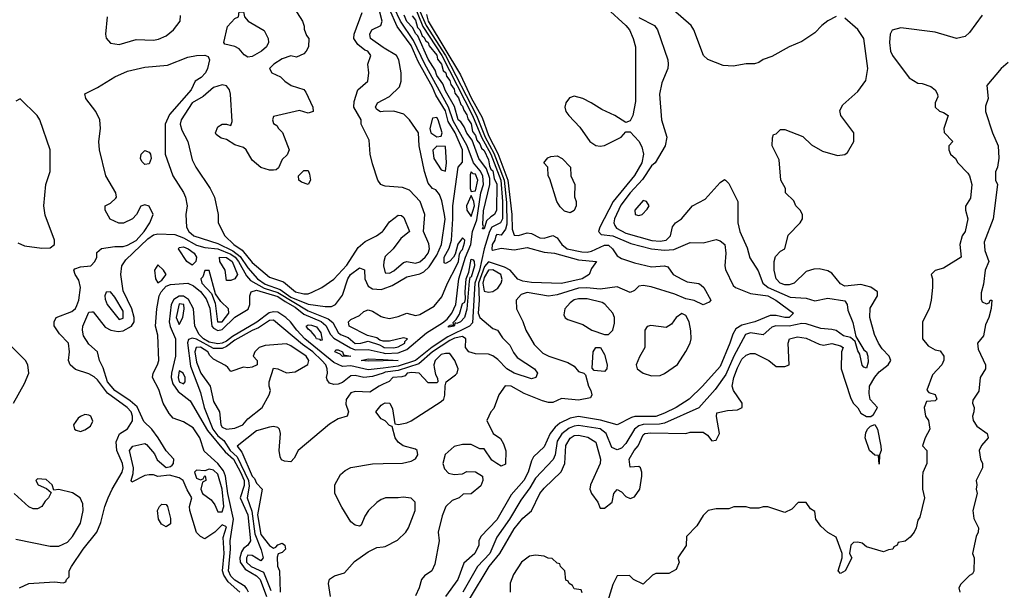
# Model space of a CAD drawing. Header units: inches. Extents: x 2380053 to 2584298, y 380219 to 546618.
# Tile 165 of 256: x 2458307 to 2462892, y 474159 to 476817. Entities that reach past the tile are written whole.
import ezdxf

# ---------------------------------------------------------------- set-up
doc = ezdxf.new("R2010")
doc.units = ezdxf.units.IN
doc.header["$MEASUREMENT"] = 0
doc.layers.add('C4457', color=7, linetype='Continuous')
doc.layers.add('C4467', color=7, linetype='Continuous')

msp = doc.modelspace()

# ---------------------------------------------------------------- linework, layer by layer
at = {"layer": 'C4457', "color": 2}
for points, elevation in [([(2460000, 476687.2), (2459941.6, 476730), (2459937.6, 476750), (2459947.6, 476770), (2459989.5, 476790.5), (2459995.6, 476810), (2459974.2, 476894.2)], 34), ([(2459586, 476870), (2459624.7, 476810), (2459632.7, 476787.3), (2459632.7, 476772.7), (2459643.6, 476743.6), (2459654, 476730), (2459652, 476690), (2459642, 476670), (2459630, 476658), (2459596.9, 476643.1), (2459570, 476648), (2459530, 476634), (2459491.3, 476610), (2459471.3, 476590), (2459482, 476570), (2459522, 476550), (2459542, 476530), (2459572, 476510), (2459630, 476492), (2459639.8, 476479.8), (2459672, 476410), (2459674, 476390), (2459650, 476382), (2459610, 476393.2), (2459490, 476366), (2459484.7, 476350), (2459490, 476334), (2459504.7, 476324.7), (2459512, 476310), (2459530.9, 476290.9), (2459562, 476210), (2459552.7, 476187.3), (2459530, 476166), (2459512.7, 476127.3), (2459502, 476118), (2459490, 476115.3), (2459470, 476115.3), (2459430, 476129), (2459390, 476162), (2459362, 476210), (2459350, 476222), (2459310, 476234), (2459270, 476259), (2459245.6, 476265.6), (2459222.7, 476282.7), (2459219, 476290), (2459230, 476318), (2459250, 476330.8), (2459271, 476331), (2459290, 476324.7), (2459297.5, 476342.5), (2459289.2, 476470), (2459284, 476490), (2459270, 476508.7), (2459250, 476514), (2459210, 476501.2), (2459161.4, 476458.6), (2459110.7, 476430), (2459059.3, 476350), (2459054.4, 476330), (2459062.5, 476302.5), (2459090.7, 476250), (2459110, 476164.7), (2459127.3, 476130), (2459194, 476030), (2459214, 475990), (2459231, 475910), (2459231, 475870), (2459262, 475810), (2459304.4, 475770), (2459344.1, 475744.1), (2459390, 475685.3), (2459470, 475617.3), (2459535.9, 475595.9), (2459591, 475550), (2459630, 475540.4), (2459650, 475540.5), (2459670, 475547.7), (2459714, 475570), (2459770, 475607.7), (2459830, 475673.4), (2459883.8, 475756.2), (2459916.3, 475783.7), (2459969.2, 475810), (2459997.2, 475830), (2460000, 475833.9)], 38), ([(2460000, 476045.3), (2459988.7, 476050), (2459975.3, 476070), (2459950, 476146), (2459939, 476190), (2459935.5, 476255.5), (2459898, 476330), (2459898, 476350), (2459864, 476410), (2459864.7, 476435.3), (2459882, 476490), (2459929.1, 476530.9), (2459932.7, 476570), (2459928.7, 476610), (2459942, 476650), (2459928.7, 476670), (2459915.1, 476675.1), (2459882, 476702), (2459864, 476730), (2459865.2, 476750), (2459902.7, 476850)], 38), ([(2458714.8, 476830), (2458707.3, 476750), (2458710.7, 476730.7), (2458730, 476706.8), (2458770, 476700.7), (2458850, 476724), (2458930, 476722), (2458954.2, 476725.8), (2458990, 476741), (2459024, 476770), (2459055.3, 476810), (2459056.4, 476836.4)], 38), ([(2458306, 474170), (2458350, 474191.3), (2458470, 474198), (2458510, 474194), (2458522, 474198), (2458526, 474210), (2458538, 474222), (2458538, 474250), (2458548.7, 474270), (2458602.7, 474350), (2458666.6, 474430), (2458685.4, 474474.6), (2458704.5, 474550), (2458719.5, 474590), (2458737.6, 474630), (2458785.1, 474710), (2458789.7, 474730), (2458786.3, 474750), (2458759.5, 474810), (2458756, 474850), (2458772.7, 474887.3), (2458810, 474911), (2458832.1, 474947.9), (2458833.3, 474970), (2458826, 474990), (2458807.6, 475010), (2458716.8, 475076.8), (2458670, 475139.6), (2458654.1, 475154.1), (2458630, 475167.3), (2458567, 475187), (2458542, 475210), (2458534, 475230), (2458539, 475270), (2458534, 475310), (2458492.9, 475352.9), (2458468.4, 475391.6), (2458468, 475410), (2458478, 475430), (2458550, 475457.3), (2458567.8, 475472.2), (2458574.2, 475485.8), (2458582.3, 475510), (2458589.8, 475570), (2458583.1, 475603.1), (2458565.1, 475630), (2458559.3, 475650), (2458563.9, 475656.1), (2458590, 475665.5), (2458638, 475670), (2458658, 475690), (2458666, 475710), (2458667.3, 475732.7), (2458688.4, 475751.6), (2458750, 475761), (2458790, 475760.7), (2458810, 475766), (2458850, 475789.1), (2458887.3, 475830), (2458913.2, 475870), (2458928.7, 475910), (2458910, 475948), (2458890, 475955.3), (2458871.6, 475948.4), (2458852, 475910), (2458832, 475890), (2458790.7, 475869.3), (2458768.9, 475868.9), (2458728.4, 475888.4), (2458706, 475930), (2458706, 475950), (2458730, 475962), (2458754.6, 475985.4), (2458758, 475990), (2458755.3, 476010), (2458709, 476090), (2458679, 476210), (2458675.3, 476250), (2458684, 476310), (2458681.2, 476350), (2458661.2, 476390), (2458615.3, 476450), (2458610, 476472), (2458670, 476501), (2458750, 476550.8), (2458810, 476577.3), (2458890, 476596.3), (2458995.1, 476604.9), (2459090, 476642.8), (2459130, 476650.8), (2459170, 476651.3), (2459184.7, 476644.7), (2459191, 476630), (2459182, 476590), (2459172.7, 476570), (2459152.3, 476547.7), (2459124, 476530), (2459106, 476490), (2459004.4, 476375.6), (2458985.3, 476330), (2458984.9, 476190), (2459020.7, 476090), (2459070, 476011.3), (2459078.8, 475990), (2459086.8, 475950), (2459080.7, 475910), (2459084.9, 475850), (2459095.5, 475830), (2459118, 475810), (2459230, 475775), (2459300.2, 475740.2), (2459333.6, 475713.6), (2459370, 475660.7), (2459415.2, 475610), (2459450, 475585.1), (2459520.1, 475560.1), (2459570, 475525.2), (2459650, 475491.1), (2459730, 475480.3), (2459759.1, 475480.9), (2459778, 475490), (2459810, 475534), (2459835.1, 475610), (2459847.3, 475630), (2459890, 475661.6), (2459912.4, 475652.4), (2459914.9, 475610), (2459930, 475575.5), (2459950, 475563.1), (2459990, 475560.3), (2460000, 475563.8)], 34), ([(2458298, 475778), (2458330, 475763), (2458410, 475753), (2458450, 475754.8), (2458469, 475770), (2458469.2, 475790), (2458426.6, 475906.6), (2458419.3, 475950), (2458429.4, 476050), (2458449.3, 476110), (2458449.3, 476210.7), (2458401.2, 476350), (2458389, 476370), (2458310, 476448), (2458290, 476438)], 38), ([(2460000, 476388.8), (2459988.2, 476388.2), (2459970, 476399), (2459964.5, 476410), (2459974, 476430), (2460000, 476443.2)], 34), ([(2459333, 474150), (2459278.2, 474198.2), (2459257.3, 474230), (2459251.9, 474250), (2459259.8, 474330), (2459255.6, 474404.4), (2459270, 474454), (2459250, 474463.7), (2459216, 474430), (2459170, 474399.3), (2459150, 474409.5), (2459130, 474428), (2459099.1, 474530), (2459098, 474550), (2459109.2, 474590), (2459086.6, 474626.6), (2459069, 474670), (2459050, 474682.7), (2459005.4, 474694.6), (2458950, 474689.3), (2458930, 474697.2), (2458910, 474697.2), (2458890, 474693.2), (2458830, 474662), (2458827, 474670), (2458836.2, 474703.8), (2458837.6, 474730), (2458818.7, 474810), (2458834, 474830), (2458890, 474842.8), (2458898.5, 474838.5), (2458935.3, 474795.3), (2458947.5, 474767.5), (2458990, 474731), (2459010, 474736), (2459017.5, 474742.5), (2459024, 474750), (2459025.2, 474770), (2458989.2, 474809.2), (2458952.7, 474870), (2458922.7, 474910), (2458885.2, 474945.2), (2458854.4, 475014.4), (2458822.1, 475042.1), (2458749.9, 475089.9), (2458715.8, 475130), (2458695.6, 475195.6), (2458679.5, 475230), (2458669.4, 475270), (2458630, 475306), (2458604.9, 475344.9), (2458599.8, 475370), (2458601.1, 475390), (2458630, 475454.8), (2458643.7, 475456.3), (2458650, 475456.3), (2458705.1, 475385.1), (2458731.1, 475371.1), (2458765.3, 475365.3), (2458790, 475368.4), (2458828.3, 475390), (2458840.5, 475410), (2458840.4, 475430), (2458829.8, 475470), (2458790, 475553.2), (2458778.2, 475630), (2458783.8, 475670), (2458802.4, 475697.6), (2458903.6, 475796.4), (2458930, 475815), (2458950, 475818.8), (2459030, 475815.8), (2459070, 475800.2), (2459130, 475766.7), (2459170, 475756.3), (2459230, 475750.1), (2459290, 475724.2), (2459310.4, 475710.4), (2459326.4, 475690), (2459364.2, 475624.2), (2459382.4, 475602.4), (2459445.8, 475565.8), (2459510, 475545.8), (2459650, 475461.1), (2459743.6, 475423.6), (2459766.1, 475406.1), (2459790, 475359.3), (2459802, 475350), (2459836.5, 475336.5), (2459870, 475308.6), (2459895.3, 475310), (2459930, 475319.1), (2459982.8, 475302.8), (2460000, 475292.7)], 30), ([(2459373.2, 474150), (2459365.4, 474165.4), (2459356.7, 474176.7), (2459310, 474206.6), (2459290, 474225.3), (2459279.2, 474250), (2459288.6, 474350), (2459287.1, 474390), (2459303.7, 474490), (2459276.3, 474610), (2459265.2, 474690), (2459255.8, 474715.8), (2459230.4, 474750.4), (2459166.6, 474806.6), (2459145.8, 474870), (2459115.2, 474915.2), (2459070, 474943.7), (2459021.3, 474961.3), (2459003.3, 474983.3), (2458975.8, 475030), (2458954.7, 475094.7), (2458925.6, 475150), (2458928.4, 475170), (2458949.8, 475210), (2458954.6, 475230), (2458950, 475348), (2458939.2, 475390), (2458945.7, 475470), (2458957.5, 475530), (2458966.2, 475550), (2458990, 475575.4), (2459010, 475583.2), (2459090, 475590.1), (2459117.4, 475577.4), (2459150.1, 475550.1), (2459176.5, 475516.5), (2459193.5, 475473.5), (2459202.5, 475390), (2459210, 475379.7), (2459229.5, 475369.5), (2459250, 475373.2), (2459310, 475431.1), (2459371.7, 475468.3), (2459379.7, 475490), (2459378.7, 475530), (2459385.6, 475550), (2459410, 475557.4), (2459510, 475528.3), (2459543.6, 475503.6), (2459590, 475478), (2459630, 475444.8), (2459711, 475411), (2459732.8, 475392.8), (2459755.3, 475350), (2459770, 475333.5), (2459848.6, 475288.6), (2459870, 475279.5), (2459930, 475280.1), (2460000, 475265)], 26), ([(2460000, 475193.9), (2459930, 475185.4), (2459850, 475204.2), (2459810, 475201.2), (2459770, 475220.3), (2459634.8, 475330), (2459597.2, 475370), (2459568.6, 475410), (2459547.3, 475430), (2459510, 475454), (2459490, 475456.8), (2459469.1, 475450.9), (2459411.4, 475408.6), (2459298.1, 475341.9), (2459270, 475320.2), (2459250, 475309.9), (2459230, 475307), (2459190, 475315.3), (2459163.9, 475330), (2459142.5, 475350), (2459123.1, 475390), (2459116.8, 475470), (2459094.1, 475514.1), (2459070, 475528.4), (2459050, 475529.1), (2459025.7, 475514.3), (2459012.3, 475490), (2459004.1, 475410), (2459008.4, 475388.4), (2459032.2, 475330), (2459033.6, 475310), (2459032.9, 475250), (2459014.3, 475170), (2459013, 475150), (2459020, 475120), (2459044.7, 475084.7), (2459101.3, 475041.3), (2459182.7, 474902.7), (2459264.4, 474804.4), (2459302.6, 474770), (2459335.7, 474710), (2459352.2, 474670), (2459352.3, 474647.7), (2459334.8, 474590), (2459370.5, 474510.5), (2459381.6, 474390), (2459370.3, 474370), (2459350, 474353.7), (2459341, 474339), (2459332.9, 474310), (2459334.8, 474290), (2459357.9, 474257.9), (2459410, 474227.2), (2459427.2, 474210), (2459456.1, 474130)], 26), ([(2460000.1, 475320.1), (2459984.1, 475324.1), (2459970, 475335.1), (2459926.6, 475346.6), (2459842, 475390), (2459839, 475410), (2459850, 475421), (2459890, 475438.8), (2459910, 475458), (2459930, 475466), (2459950, 475459.1), (2459990, 475434.4), (2460000, 475432)], 30), ([(2460000, 475171.2), (2459950, 475155), (2459910, 475150.9), (2459870, 475159.6), (2459850, 475158.4), (2459810, 475127.3), (2459790, 475119.5), (2459770, 475118), (2459750, 475124), (2459739.3, 475139.3), (2459736, 475150), (2459740.9, 475170), (2459739.6, 475190), (2459732.4, 475210), (2459714.5, 475230), (2459672.5, 475270), (2459624.7, 475304.7), (2459490, 475418), (2459470, 475416.4), (2459418.8, 475381.2), (2459390, 475369.8), (2459310, 475323.9), (2459270, 475293.9), (2459250, 475285.6), (2459210, 475286), (2459130, 475328.2), (2459110, 475334), (2459093.4, 475326.6), (2459088.8, 475311.2), (2459102.3, 475202.3), (2459150, 475081), (2459165.7, 475010), (2459206.1, 474910), (2459230, 474879), (2459257.5, 474857.5), (2459288.1, 474810), (2459320.2, 474780.2), (2459373, 474670), (2459375.3, 474644.7), (2459366.8, 474590), (2459388.2, 474528.2), (2459402.6, 474422.6), (2459431.9, 474348.1), (2459440.5, 474310), (2459430, 474296), (2459390, 474320.5), (2459370, 474322), (2459363.2, 474310), (2459363.8, 474290), (2459384.6, 474270), (2459443, 474243), (2459477.5, 474157.5)], 30), ([(2458279, 475030), (2458330, 475122), (2458349.2, 475170), (2458345.2, 475210), (2458334, 475230), (2458270, 475294)], 38), ([(2460000, 475228.1), (2459930, 475226.3), (2459898, 475230), (2459930, 475237.3), (2460000, 475233.6)], 22), ([(2460000, 475119.1), (2459981, 475110), (2459937.5, 475082.5), (2459870, 475085.1), (2459850, 475078.4), (2459827.7, 475047.7), (2459825.5, 475025.5), (2459838, 474990), (2459832, 474970), (2459790, 474957.2), (2459750, 474933.2), (2459604.7, 474810), (2459585.4, 474774.6), (2459570, 474758), (2459540.4, 474760.4), (2459527.3, 474767.3), (2459520.4, 474780.4), (2459515.3, 474810), (2459522, 474890), (2459518, 474910), (2459510, 474918), (2459490, 474922), (2459470, 474919), (2459410, 474901.2), (2459320.5, 474830), (2459342.6, 474802.6), (2459390, 474690.4), (2459400.3, 474680.3), (2459410, 474658.8), (2459436, 474630), (2459414.7, 474510), (2459430, 474419.3), (2459470, 474368), (2459490, 474356), (2459500.4, 474359.6), (2459510, 474371.3), (2459530, 474378), (2459542, 474370), (2459544.7, 474350), (2459530, 474335.3), (2459511.3, 474328.7), (2459507.1, 474312.9), (2459508.2, 474271.8), (2459518, 474250), (2459520.3, 474150)], 34), ([(2460000, 474953), (2459990, 474958), (2459966, 474990), (2459990, 475022), (2460000, 475027)], 34), ([(2460000, 474585.4), (2459990, 474582), (2459970, 474568.7), (2459931.3, 474530), (2459915.3, 474504.7), (2459898, 474462), (2459890, 474458), (2459870, 474462), (2459850, 474478), (2459806.8, 474546.8), (2459775.3, 474610), (2459775.3, 474650), (2459801.5, 474698.5), (2459823.2, 474716.8), (2459849.3, 474730.7), (2459950, 474748), (2460000, 474749.2)], 34), ([(2458290, 474397.3), (2458450, 474364), (2458490, 474364.9), (2458530, 474383), (2458554, 474410), (2458590, 474471.3), (2458603.7, 474530), (2458601.2, 474561.2), (2458588.7, 474590), (2458552.9, 474612.9), (2458490, 474628), (2458466, 474626), (2458458, 474650), (2458430, 474675.3), (2458390, 474678), (2458382, 474670), (2458394, 474650), (2458432.7, 474632.7), (2458454, 474614), (2458442, 474590), (2458425.4, 474574.6), (2458410.7, 474549.3), (2458390, 474538), (2458370, 474538), (2458350, 474548), (2458282, 474610)], 38), ([(2459754, 474130), (2459745.2, 474190), (2459750, 474211.3), (2459773.6, 474226.4), (2459819.3, 474240.7), (2459866.8, 474293.2), (2459930, 474338), (2459970, 474358), (2460000, 474361.6)], 34)]:
    msp.add_lwpolyline(points, dxfattribs=dict(at, elevation=elevation))
for points, elevation in [([(2459370, 476642.7), (2459353.4, 476653.4), (2459330, 476680.9), (2459310, 476692.7), (2459263.1, 476703.1), (2459258, 476710), (2459274.6, 476785.4), (2459310, 476822), (2459326, 476830), (2459330, 476854), (2459350, 476854), (2459354, 476830), (2459372, 476810), (2459446.2, 476766.2), (2459463.8, 476730), (2459465.5, 476710), (2459456.3, 476690), (2459434, 476670), (2459390, 476645.1)], 34), ([(2458890, 476142.7), (2458875.9, 476155.9), (2458869.7, 476169.7), (2458872.3, 476190), (2458890, 476207.7), (2458910, 476200.5), (2458916, 476190), (2458918.9, 476170), (2458910, 476146)], 30), ([(2459650, 476048.7), (2459620.2, 476060.2), (2459608, 476070), (2459606, 476090), (2459630, 476114), (2459650, 476114), (2459656.9, 476096.9), (2459662, 476070)], 38), ([(2459110, 475673.6), (2459086.3, 475690), (2459047, 475750), (2459050, 475756), (2459070, 475759.5), (2459092.4, 475750), (2459120.4, 475730), (2459130.3, 475710), (2459128.2, 475690)], 26), ([(2459270, 475602), (2459264.2, 475650), (2459239.6, 475690), (2459238, 475710), (2459270, 475708.5), (2459296.2, 475690), (2459322, 475630), (2459310, 475609.7), (2459290, 475602)], 26), ([(2458950, 475675.3), (2458934.8, 475650), (2458940.5, 475610), (2458950, 475591), (2458970, 475604.4), (2458989, 475630), (2458977.2, 475650)], 30), ([(2459190, 475648), (2459170, 475648), (2459160.7, 475619.3), (2459151.3, 475610), (2459156.3, 475590), (2459201.1, 475541.1), (2459216.9, 475496.9), (2459229, 475409), (2459250, 475409.2), (2459282, 475450), (2459280.5, 475470), (2459244.4, 475504.4), (2459219.6, 475539.6)], 30), ([(2458730, 475548.7), (2458710, 475548), (2458704, 475530), (2458704.9, 475515.1), (2458714, 475490), (2458770, 475420.7), (2458790, 475426.8), (2458790, 475459), (2458750, 475524)], 34), ([(2459050, 475493.5), (2459036.4, 475430), (2459050, 475397.3), (2459067, 475430), (2459074, 475470), (2459071.1, 475490)], 30), ([(2459710, 475322), (2459707.2, 475327.2), (2459689.6, 475330), (2459683.3, 475343.3), (2459665.1, 475365.1), (2459650, 475375.3), (2459641.2, 475390), (2459650, 475394.9), (2459666.2, 475393.8), (2459690, 475386), (2459710, 475358), (2459716, 475324)], 22), ([(2459550, 475306.6), (2459450, 475299.3), (2459422, 475290), (2459402, 475270), (2459394, 475250), (2459414, 475230), (2459414, 475210), (2459390, 475198), (2459370, 475195.3), (2459350, 475199), (2459290, 475178), (2459277.2, 475197.2), (2459265.6, 475205.6), (2459210, 475235.1), (2459192.4, 475252.4), (2459183.5, 475270), (2459150, 475291.2), (2459129.5, 475290.5), (2459123.2, 475270), (2459130, 475222), (2459150.2, 475170), (2459194, 475110), (2459210, 475038.8), (2459237.3, 474990), (2459243.7, 474930), (2459250, 474919.1), (2459270, 474908.9), (2459310, 474914.9), (2459346, 474930), (2459370, 474957.3), (2459437.2, 475010), (2459469.2, 475070), (2459475.3, 475090), (2459468.7, 475110), (2459468.7, 475130), (2459490, 475194), (2459510, 475191.3), (2459550, 475171.3), (2459590, 475176), (2459649.3, 475210.7), (2459654.5, 475230), (2459640.9, 475250), (2459570, 475298.4)], 34), ([(2459810, 475248), (2459799.3, 475259.3), (2459775.3, 475270), (2459780.2, 475279.8), (2459790, 475278.8), (2459810.6, 475270), (2459815.3, 475255.3), (2459850, 475249.6)], 22), ([(2459050, 475180.9), (2459044.7, 475150), (2459049.3, 475130), (2459070, 475121), (2459077.2, 475130), (2459078, 475150), (2459069, 475170)], 30), ([(2458610, 474978), (2458590, 474968), (2458579.6, 474960.4), (2458558, 474930), (2458562, 474910), (2458570, 474904.7), (2458590, 474898), (2458610, 474906), (2458636.5, 474923.5), (2458647.3, 474947.3), (2458638, 474970), (2458630, 474975.3)], 38), ([(2459190, 474724), (2459170, 474715.3), (2459130, 474719), (2459121, 474710), (2459130, 474682), (2459150, 474674), (2459162, 474678), (2459170, 474694), (2459172, 474688), (2459174, 474670), (2459158, 474662), (2459150.8, 474630), (2459158.8, 474610), (2459199.7, 474579.7), (2459216.7, 474556.7), (2459230, 474524.7), (2459250, 474524), (2459257.3, 474550), (2459249.7, 474630), (2459230, 474700.7), (2459210, 474718.4)], 30), ([(2458990, 474455.3), (2458967.5, 474467.5), (2458954, 474490), (2458949.6, 474530.4), (2458959, 474550), (2458970, 474561), (2458990, 474558), (2458996, 474550), (2459010, 474494), (2459010, 474468)], 30)]:
    msp.add_lwpolyline(points, close=True, dxfattribs=dict(at, elevation=elevation))
at = {"layer": 'C4467', "color": 2}
for points, elevation in [([(2460087.4, 477047.4), (2460200.3, 476790), (2460290.1, 476650.1), (2460434.7, 476370), (2460474.5, 476270), (2460515.9, 476195.9), (2460563.2, 476070), (2460574.2, 475965.8), (2460575.7, 475864.3), (2460570, 475840.7), (2460550, 475813.6), (2460530, 475816.9), (2460525.2, 475810), (2460520.3, 475790), (2460507.3, 475770), (2460506.4, 475746.4), (2460510, 475743.1), (2460550, 475753), (2460610, 475745.5), (2460670, 475756.4), (2460750, 475734.6), (2460798, 475730), (2460910, 475698.5), (2460994, 475690), (2460970, 475658), (2460958.8, 475630), (2460926, 475610), (2460830, 475587.4), (2460690, 475592.9), (2460650, 475598.7), (2460627.7, 475607.7), (2460591.2, 475650), (2460564.7, 475664.7), (2460490, 475689.8), (2460472.5, 475667.5), (2460443.7, 475590), (2460446.4, 475510), (2460443, 475450), (2460449.5, 475429.5), (2460510, 475378.8), (2460532, 475370), (2460555.3, 475335.3), (2460590, 475301), (2460606.4, 475266.4), (2460624.1, 475244.1), (2460704.7, 475190), (2460718, 475170), (2460711.3, 475150), (2460690, 475143.7), (2460609.3, 475170), (2460576, 475190), (2460534.6, 475234.6), (2460510, 475251.6), (2460490, 475258.7), (2460430, 475260.4), (2460398.4, 475270), (2460384, 475290), (2460385.6, 475330), (2460370, 475342), (2460332.8, 475332.8), (2460310, 475321.9), (2460230.2, 475270), (2460165.7, 475214.3), (2460070, 475182.9), (2460010, 475174.5), (2460000, 475171.2)], 30), ([(2460134.4, 476910), (2460185, 476785), (2460273.4, 476650), (2460416.5, 476370), (2460457.3, 476270), (2460502, 476190), (2460547.2, 476070), (2460556.3, 475970), (2460555.1, 475890), (2460546, 475870), (2460505.6, 475850), (2460494.8, 475830), (2460470.1, 475750), (2460448, 475650), (2460426.2, 475590), (2460415.6, 475404.4), (2460402.4, 475390), (2460300.5, 475339.5), (2460228.4, 475291.6), (2460150.1, 475229.9), (2460070, 475202.5), (2460000, 475193.9)], 26), ([(2460000, 475265), (2460010, 475262.8), (2460070, 475265.9), (2460110, 475281.2), (2460201, 475359), (2460275.6, 475404.4), (2460297.5, 475422.5), (2460320.5, 475450), (2460337.7, 475490), (2460352.1, 475610), (2460382.6, 475710), (2460408, 475770), (2460416.2, 475830), (2460435.5, 475884.5), (2460454.9, 476010), (2460466.7, 476050), (2460464.7, 476090), (2460452.4, 476112.4), (2460419.9, 476150), (2460391.9, 476230), (2460325.2, 476345.2), (2460303.8, 476410), (2460194.1, 476610), (2460140.6, 476720.6), (2460080.2, 476810), (2460051.8, 476871.8)], 26), ([(2460000, 475432), (2460030, 475424.9), (2460070, 475434), (2460110, 475450.5), (2460150, 475439.1), (2460170, 475443), (2460237.7, 475482.3), (2460273.4, 475526.6), (2460299.3, 475590), (2460341.3, 475670), (2460350, 475691.3), (2460355.1, 475724.9), (2460361, 475739), (2460370, 475746), (2460378, 475778), (2460379.5, 475790), (2460370, 475800.9), (2460348.1, 475771.9), (2460335.9, 475724.1), (2460327.7, 475710), (2460310, 475692.3), (2460290, 475681.2), (2460284.5, 475684.5), (2460284.4, 475710), (2460306.8, 475753.2), (2460318.4, 475790), (2460325, 475890), (2460324.1, 475950), (2460349.7, 476130.3), (2460370, 476154), (2460369.7, 476210), (2460335.3, 476290), (2460303.2, 476343.2), (2460290, 476392.1), (2460244.8, 476464.8), (2460230, 476502.6), (2460162.9, 476622.9), (2460130, 476697.3), (2460065.9, 476785.9), (2460030, 476866.6)], 30), ([(2461041.6, 476870), (2461130.7, 476790), (2461146.8, 476770), (2461164, 476730), (2461174.8, 476690), (2461175.3, 476435.3), (2461162, 476370), (2461150, 476346), (2461130, 476338), (2461078, 476370), (2461018, 476398), (2460969, 476430), (2460930, 476449.3), (2460890, 476461.2), (2460867.1, 476452.9), (2460851.3, 476430), (2460846, 476410), (2460851.3, 476390), (2460864.7, 476370), (2460916.4, 476316.4), (2460962.8, 476250), (2460990, 476230.7), (2461010, 476227.3), (2461030, 476230.8), (2461108, 476270), (2461130, 476294), (2461150, 476294), (2461190.6, 476250.6), (2461205.1, 476225.1), (2461211.7, 476190), (2461204.6, 476150), (2461170, 476091.8), (2461071.5, 475970), (2461009.1, 475850.9), (2461003.1, 475830), (2461015.6, 475815.6), (2461070, 475810.2), (2461154, 475774), (2461250, 475750.2), (2461310, 475743.2), (2461353.7, 475746.3), (2461430, 475779.1), (2461490, 475778), (2461550, 475793.4), (2461570, 475787.3), (2461590.5, 475770), (2461596.3, 475730), (2461590.7, 475670), (2461593.7, 475653.7), (2461630, 475578.8), (2461641, 475570), (2461710, 475541.6), (2461790.6, 475530), (2461828, 475510), (2461911.3, 475450), (2461890, 475429.7), (2461870, 475429.8), (2461830, 475439.7), (2461801.4, 475438.6), (2461731, 475410), (2461670, 475394.5), (2461642.5, 475377.5), (2461627.7, 475352.3), (2461614.9, 475310), (2461570, 475202), (2461487.3, 475110), (2461424.9, 475050), (2461363.8, 475010), (2461310, 474983.9), (2461270, 474968.9), (2461171.7, 474968.3), (2461155.8, 474964.2), (2461090, 474929.3), (2461011.9, 474951.9), (2460910, 474968.5), (2460870, 474961.1), (2460822.2, 474937.8), (2460800.6, 474919.4), (2460778, 474890), (2460750, 474826.6), (2460699.9, 474780.1), (2460690, 474762), (2460674.6, 474710), (2460654.3, 474670), (2460596.7, 474603.3), (2460530, 474486.6), (2460454.8, 474410), (2460446, 474390), (2460446, 474370), (2460427.3, 474330), (2460374.9, 474285.1), (2460348.4, 474210), (2460290.5, 474130)], 38), ([(2462110, 476831.3), (2462070, 476811.3), (2462042, 476790), (2462010, 476756), (2461950, 476716), (2461890, 476691), (2461810, 476644.7), (2461770, 476631), (2461750, 476618), (2461728.9, 476611.1), (2461690, 476610.8), (2461630, 476600.7), (2461584, 476604), (2461511.1, 476631.1), (2461492, 476650), (2461446.8, 476770), (2461434.8, 476790), (2461350, 476862.8)], 46), ([(2460135.5, 476835.5), (2460150, 476814.9), (2460159.9, 476779.9), (2460170, 476770.3), (2460181.1, 476741.1), (2460190, 476736), (2460198.7, 476718.7), (2460210, 476710.2), (2460214.7, 476694.7), (2460250, 476651.4), (2460253.5, 476633.5), (2460271.4, 476610), (2460280.1, 476580.1), (2460291.5, 476570), (2460294.6, 476554.6), (2460310, 476533.7), (2460314.7, 476514.7), (2460330, 476493.7), (2460333.9, 476473.9), (2460350, 476453.1), (2460361.2, 476421.2), (2460370, 476413.4), (2460375.1, 476395.1), (2460390, 476374.4), (2460394.9, 476354.9), (2460410, 476332.4), (2460416.7, 476296.7), (2460430, 476278), (2460435.8, 476255.8), (2460450, 476239.3), (2460457.8, 476217.8), (2460470, 476207.7), (2460490, 476164), (2460495.6, 476135.6), (2460501, 476121), (2460510, 476112.4), (2460517, 476077), (2460530, 476050.8), (2460527.3, 475930), (2460518.8, 475910), (2460500.6, 475899.4), (2460480.7, 475879.3), (2460470, 475842), (2460462, 475842), (2460466.6, 475853.4), (2460463.5, 475863.5), (2460466.8, 475926.8), (2460496.3, 476050), (2460496.9, 476076.9), (2460481.7, 476121.7), (2460445.1, 476170), (2460415.1, 476255.1), (2460390, 476287.8), (2460377.8, 476317.8), (2460361.5, 476341.5), (2460349.1, 476350), (2460332.8, 476412.8), (2460290, 476486), (2460278.2, 476518.2), (2460250, 476557), (2460241.6, 476581.6), (2460210, 476632.3), (2460162, 476742), (2460150, 476752.3), (2460138.6, 476778.6), (2460110, 476808.4), (2460098.2, 476838.2)], 22), ([(2460201.3, 476841.3), (2460210.2, 476810), (2460359.5, 476559.5), (2460410, 476453.4), (2460461, 476361), (2460490, 476278), (2460534.2, 476194.2), (2460580.8, 476070), (2460599.4, 475910), (2460601, 475841), (2460610, 475813.4), (2460630, 475812.2), (2460670, 475824.2), (2460690, 475821.3), (2460730, 475800.4), (2460750, 475799.1), (2460790, 475812), (2460810, 475801), (2460832, 475770), (2460856.4, 475750), (2460925.1, 475734.9), (2460950, 475733.4), (2460970, 475738.2), (2461030, 475766), (2461050, 475766), (2461068, 475750), (2461090, 475717.3), (2461110, 475704), (2461170, 475684), (2461250, 475665.5), (2461310, 475671), (2461326, 475666), (2461350.8, 475630), (2461390, 475608.2), (2461416.1, 475596.1), (2461470, 475588.2), (2461481.1, 475581.1), (2461493.4, 475570), (2461526, 475510), (2461518.5, 475501.5), (2461490, 475489.3), (2461448.3, 475508.3), (2461410, 475517.4), (2461357.7, 475537.7), (2461248.1, 475571.9), (2461210, 475579.3), (2461190, 475575.3), (2461170, 475555.3), (2461150, 475546.6), (2461090, 475573.3), (2461010, 475561.7), (2460948.7, 475568.7), (2460910, 475566.2), (2460810, 475534.7), (2460770, 475529.4), (2460670, 475546.6), (2460642.8, 475537.2), (2460618.8, 475510), (2460620.7, 475470), (2460650.4, 475410.4), (2460664.4, 475370), (2460703.4, 475303.4), (2460743.8, 475263.8), (2460771, 475250), (2460860.4, 475220.4), (2460890, 475202.8), (2460910, 475178), (2460934, 475170), (2460942, 475162), (2460956.3, 475110), (2460966.8, 475090), (2460972, 475070), (2460964.7, 475055.3), (2460910, 475044.7), (2460830, 475052), (2460790, 475034), (2460770, 475034), (2460741.2, 475041.2), (2460656.2, 475076.2), (2460595.3, 475110), (2460568.5, 475111.5), (2460538.8, 475070), (2460514.8, 475005.2), (2460502, 474990), (2460482, 474950), (2460512, 474890), (2460546.4, 474866.4), (2460560.7, 474840.7), (2460570.9, 474809.1), (2460570, 474746), (2460550, 474738), (2460529.1, 474749.1), (2460505.6, 474765.6), (2460470, 474818), (2460450, 474818), (2460410, 474838), (2460370, 474838), (2460330, 474828.7), (2460288.3, 474791.7), (2460277.3, 474750), (2460285.2, 474725.2), (2460304.5, 474704.5), (2460330, 474698), (2460370, 474702), (2460390, 474712), (2460430, 474711.3), (2460462, 474690), (2460464.7, 474670), (2460454.4, 474645.6), (2460410, 474608), (2460372.7, 474607.3), (2460354, 474590), (2460322, 474578), (2460291.3, 474550), (2460274.4, 474505.6), (2460256, 474430), (2460261, 474390), (2460239.8, 474280.2), (2460226, 474250), (2460193.2, 474226.8), (2460178.8, 474210), (2460167.7, 474170), (2460150, 474134)], 34), ([(2461190, 476826.4), (2461262.8, 476790), (2461277.3, 476770), (2461326, 476630), (2461326.8, 476610), (2461326, 476590), (2461297.3, 476522.7), (2461287, 476470), (2461295.8, 476350), (2461321.6, 476270), (2461313.4, 476230), (2461266, 476150), (2461250, 476135.6), (2461207.2, 476072.8), (2461150.3, 476010), (2461106.9, 475953.1), (2461077.6, 475890), (2461074.3, 475870), (2461078.2, 475858.2), (2461086.6, 475846.6), (2461130, 475822.9), (2461251, 475789), (2461290, 475784.7), (2461317.2, 475790), (2461337.6, 475810), (2461348, 475852), (2461361.2, 475870), (2461389, 475890), (2461441.2, 475950), (2461498.9, 475981.1), (2461570, 476058), (2461590, 476072), (2461594, 476070), (2461610, 476054), (2461652, 475970), (2461651.3, 475870), (2461661, 475830), (2461694.7, 475754.7), (2461707.3, 475707.3), (2461746.7, 475646.7), (2461768.4, 475590), (2461792.7, 475570), (2461895.4, 475524.6), (2461970, 475519.3), (2462010, 475507.3), (2462070, 475519.1), (2462150, 475506.8), (2462160.5, 475490), (2462163.4, 475463.4), (2462186.6, 475406.6), (2462201.6, 475341.6), (2462238.8, 475278.8), (2462250.2, 475270.2), (2462257.4, 475250), (2462259, 475221), (2462250, 475194), (2462239, 475199), (2462230, 475208), (2462219.4, 475259.4), (2462210, 475274), (2462197.5, 475317.5), (2462176.4, 475336.4), (2462144.3, 475344.3), (2462109.1, 475369.1), (2462090, 475374.6), (2462038.2, 475378.2), (2461970, 475400.7), (2461950, 475401.5), (2461890, 475388.9), (2461828.3, 475391.7), (2461810, 475385.1), (2461770, 475349.4), (2461710, 475358), (2461686.7, 475350), (2461632.8, 475250), (2461595, 475165), (2461546.2, 475093.8), (2461470, 475009.7), (2461310, 474938), (2461287.4, 474932.6), (2461210, 474930.7), (2461190, 474925.6), (2461170.2, 474909.8), (2461130, 474843.6), (2461110, 474820.5), (2461090, 474812.8), (2461064.1, 474824.1), (2461037.7, 474890), (2461010, 474911.8), (2460910, 474926), (2460890, 474924.1), (2460865.5, 474914.5), (2460832.2, 474887.8), (2460810, 474854), (2460800.9, 474790), (2460792.1, 474767.9), (2460710, 474681.6), (2460683.5, 474636.5), (2460641.3, 474578.7), (2460589, 474490), (2460530, 474407.3), (2460496.5, 474330), (2460438.9, 474270), (2460371.6, 474150)], 42), ([(2460402, 474118), (2460493.1, 474270), (2460543.1, 474330), (2460610, 474445.1), (2460650, 474494.5), (2460690, 474529), (2460730, 474609.2), (2460750, 474635.1), (2460828.8, 474711.2), (2460846, 474750), (2460850, 474833.2), (2460870, 474867.3), (2460890, 474879.7), (2460910, 474882), (2460952.9, 474872.9), (2460990, 474848.7), (2461011.5, 474770), (2461011.2, 474750), (2460965.6, 474650), (2460962.9, 474630), (2460969.6, 474610), (2460999.3, 474570), (2461010, 474542), (2461030, 474541.2), (2461066, 474570), (2461074.8, 474610), (2461090, 474629), (2461110, 474617.2), (2461130, 474596), (2461150, 474586), (2461170, 474594), (2461194.8, 474630), (2461204.7, 474690), (2461204.7, 474710), (2461198, 474730), (2461190, 474736), (2461150, 474732), (2461145.5, 474770), (2461168.4, 474810), (2461187.3, 474832.7), (2461210, 474882.7), (2461218.8, 474890), (2461246.8, 474893.2), (2461410, 474888.7), (2461430, 474895.3), (2461490, 474895.3), (2461510, 474882), (2461530, 474855.3), (2461550, 474858), (2461566, 474890), (2461552, 474968), (2461554, 474986), (2461603.5, 474996.5), (2461650, 474999), (2461671.3, 475010), (2461671, 475030), (2461630.7, 475090), (2461624.9, 475110), (2461632.4, 475150), (2461650, 475195.1), (2461670, 475235.1), (2461690, 475254.5), (2461710, 475262.7), (2461730, 475262.7), (2461795.3, 475230), (2461830, 475202), (2461870, 475202), (2461891.3, 475210), (2461886, 475310), (2461892, 475330), (2461930, 475339.3), (2461950, 475337.2), (2461970, 475333.2), (2462030, 475305.2), (2462050, 475301.2), (2462090, 475308.7), (2462130, 475297.2), (2462142, 475290), (2462134, 475270), (2462133.2, 475190), (2462176.5, 475056.5), (2462189, 475030), (2462210, 475008.7), (2462224.5, 474984.5), (2462250, 474969), (2462270.9, 474969.1), (2462282.8, 474977.2), (2462302, 475010), (2462268, 475048), (2462263.5, 475076.5), (2462264.7, 475110), (2462290, 475152.3), (2462310, 475176), (2462351.3, 475210), (2462364.7, 475230), (2462356, 475250), (2462323.4, 475283.4), (2462306, 475310), (2462288.4, 475350), (2462265.5, 475430), (2462267.5, 475472.5), (2462302, 475530), (2462302, 475550), (2462270.7, 475570.7), (2462224, 475584), (2462150, 475576.3), (2462130, 475587.3), (2462090, 475636), (2462070, 475646.8), (2462030, 475656), (2462004.7, 475655.3), (2461970, 475644.7), (2461914, 475590), (2461890, 475581.6), (2461870, 475582), (2461848, 475590), (2461830.6, 475610), (2461820.5, 475650), (2461821, 475690), (2461826.4, 475713.6), (2461850, 475738), (2461870.9, 475749.1), (2461886.4, 475813.6), (2461942, 475870), (2461952, 475890), (2461952, 475910), (2461942, 475930), (2461922, 475950), (2461912.7, 475972.7), (2461874, 476010), (2461874, 476030), (2461852, 476070), (2461843.6, 476163.6), (2461812, 476230), (2461812.7, 476267.3), (2461818, 476282), (2461830, 476286), (2461850, 476306), (2461870, 476306), (2461953.6, 476273.6), (2461994.6, 476234.6), (2462045.2, 476205.2), (2462115.3, 476184.7), (2462150, 476188.7), (2462162, 476198), (2462191.3, 476250), (2462191.3, 476290), (2462131.3, 476370), (2462126.4, 476393.6), (2462139.8, 476420.2), (2462210, 476482), (2462247.1, 476532.9), (2462256.3, 476590), (2462238.8, 476730), (2462210, 476771.3), (2462150, 476824.7)], 46), ([(2462790, 476838), (2462730, 476758), (2462710, 476738), (2462670, 476729), (2462570, 476759), (2462410, 476779), (2462370, 476768), (2462361, 476750), (2462357.3, 476710), (2462362.8, 476670), (2462371, 476650), (2462450, 476546), (2462490, 476521), (2462510, 476519.1), (2462550, 476505.5), (2462570.5, 476490), (2462582, 476470), (2462582.8, 476457.2), (2462571, 476430), (2462571, 476410), (2462590, 476391), (2462610, 476384.7), (2462631.3, 476370), (2462611.3, 476310), (2462611.6, 476291.6), (2462652, 476250), (2462634, 476230), (2462634, 476210), (2462642, 476190), (2462664.7, 476170), (2462676, 476150), (2462722.8, 476102.8), (2462730.5, 476090), (2462741.6, 476050), (2462734.9, 475985.1), (2462711.1, 475948.9), (2462711, 475930), (2462722.8, 475890), (2462710.7, 475830), (2462696, 475810), (2462684.7, 475770), (2462691, 475710), (2462610, 475659), (2462570, 475648), (2462552, 475630), (2462558, 475610), (2462558, 475570), (2462551.3, 475510), (2462542, 475470), (2462511.3, 475410), (2462511.3, 475330), (2462538, 475298), (2462570, 475278.8), (2462594, 475274), (2462611.3, 475250), (2462611, 475231), (2462601, 475210), (2462557.5, 475162.5), (2462532, 475092), (2462541, 475081), (2462570.5, 475070.5), (2462578, 475050), (2462570, 475042), (2462530, 475038), (2462518.8, 475010), (2462526, 474970), (2462538.8, 474950), (2462546, 474910), (2462524, 474870), (2462512, 474832), (2462532, 474810), (2462531, 474749), (2462512.7, 474707.3), (2462511.6, 474688.4), (2462511.3, 474630), (2462521, 474590), (2462499.6, 474500.4), (2462490, 474486), (2462482, 474450), (2462472, 474430), (2462454, 474406), (2462430, 474388), (2462398, 474382), (2462394, 474370), (2462378, 474362), (2462374, 474350), (2462352.7, 474347.3), (2462330, 474338), (2462250, 474362), (2462230, 474379), (2462210, 474384), (2462190, 474382), (2462178, 474370), (2462172, 474330), (2462182, 474310), (2462152, 474250), (2462130, 474238), (2462118, 474250), (2462138, 474310), (2462138, 474330), (2462110, 474406), (2462070, 474428.7), (2462038, 474458), (2462015.3, 474490), (2462010, 474526), (2461990, 474538), (2461970, 474568), (2461932, 474568), (2461903.6, 474536.4), (2461870, 474522), (2461792, 474548), (2461770, 474548), (2461750, 474542), (2461710, 474542), (2461690, 474548), (2461632.7, 474547.3), (2461610, 474538), (2461550, 474538), (2461514, 474530), (2461490, 474508), (2461461, 474459), (2461412, 474410), (2461411.6, 474368.4), (2461372, 474310), (2461378, 474290), (2461363.6, 474256.4), (2461330, 474238), (2461270, 474238), (2461254, 474230), (2461210, 474188), (2461166, 474210), (2461147.3, 474227.3), (2461090, 474226), (2461070, 474186), (2461034, 474070)], 50), ([(2460000, 476443.2), (2460030, 476458.4), (2460076.6, 476503.4), (2460083.7, 476530), (2460083.7, 476570), (2460072.7, 476630), (2460062.7, 476650), (2460004.1, 476684.1), (2460000, 476687.2)], 34), ([(2462910, 476618), (2462878, 476590), (2462811.3, 476510), (2462818, 476450), (2462805.4, 476414.6), (2462804.7, 476390), (2462838, 476290), (2462864, 476230), (2462867.5, 476172.5), (2462861, 476130), (2462851.1, 476108.9), (2462851, 476070), (2462861, 476050), (2462840.7, 475890), (2462799.1, 475780.9), (2462801.1, 475741.1), (2462821, 475690), (2462802.8, 475650), (2462795.3, 475584.7), (2462785.4, 475545.4), (2462785.4, 475514.6), (2462790, 475502), (2462810, 475494), (2462822, 475498), (2462826, 475510), (2462834, 475510), (2462831.3, 475471.3), (2462820.7, 475430), (2462804.1, 475395.9), (2462795.5, 475344.5), (2462768, 475310), (2462770, 475282), (2462804.7, 475210), (2462804.7, 475190), (2462780.7, 475150), (2462773.7, 475086.3), (2462745.4, 475045.4), (2462744.7, 475030), (2462751.3, 475010), (2462751, 474990), (2462744, 474970), (2462747.3, 474950), (2462764.1, 474924.1), (2462812, 474890), (2462818, 474870), (2462786, 474834), (2462774.8, 474810), (2462781, 474770), (2462791, 474750), (2462791.3, 474730), (2462762, 474670), (2462764.7, 474650), (2462761, 474630), (2462766, 474610), (2462746, 474530), (2462750, 474494), (2462772, 474450), (2462771.3, 474430), (2462761, 474410), (2462744.7, 474330), (2462752, 474310), (2462751.1, 474248.9), (2462744.7, 474235.3), (2462730, 474228), (2462690, 474188), (2462681, 474170), (2462684.7, 474150)], 54), ([(2460000, 475563.8), (2460041.6, 475578.4), (2460110, 475618.9), (2460170, 475632.7), (2460190, 475643.1), (2460214.7, 475665.3), (2460250, 475719.5), (2460271.6, 475770), (2460288.2, 475888.2), (2460285.7, 475910), (2460273.1, 475973.1), (2460262, 476002), (2460244.7, 476024.7), (2460229, 476030), (2460210, 476055.3), (2460192, 476110), (2460167.6, 476230), (2460165.2, 476290), (2460122, 476350), (2460096.6, 476376.6), (2460050, 476391.3), (2460000, 476388.8)], 34), ([(2460000, 475833.9), (2460030, 475876), (2460070, 475906), (2460084.7, 475904.7), (2460096, 475896), (2460122, 475830), (2460081.6, 475798.4), (2460047.3, 475750), (2460010, 475713.2), (2460002.4, 475690), (2460001.6, 475670), (2460010, 475638), (2460030, 475636.3), (2460050, 475646.4), (2460094.2, 475685.8), (2460110, 475690.7), (2460150, 475683.1), (2460170, 475688.7), (2460195.1, 475710), (2460209.5, 475730), (2460215.1, 475750), (2460213.3, 475773.3), (2460188, 475830), (2460194, 475910), (2460172.3, 475970), (2460123.1, 476023.1), (2460090, 476035.3), (2460010, 476041.2), (2460000, 476045.3)], 38), ([(2460000, 475292.7), (2460004.7, 475290), (2460050, 475288.8), (2460070, 475292.7), (2460100.7, 475310), (2460101.6, 475318.4), (2460113.2, 475330), (2460095.1, 475335.1), (2460030, 475319.6), (2460000.1, 475320.1)], 30), ([(2460000, 475027), (2460010, 475032), (2460031.3, 475031.3), (2460043.6, 475003.6), (2460054, 474934), (2460071.6, 474931.6), (2460110, 474939.1), (2460130, 474948), (2460270, 475038), (2460282, 475050), (2460287.3, 475067.3), (2460288, 475112), (2460294, 475130), (2460337.5, 475162.5), (2460344, 475170), (2460349, 475190), (2460334, 475230), (2460310, 475262), (2460290, 475262.7), (2460270, 475257), (2460242.8, 475230), (2460236, 475210), (2460236.9, 475196.9), (2460243.6, 475163.6), (2460252.7, 475147.3), (2460254, 475130), (2460250, 475126), (2460210, 475126), (2460168, 475170), (2460133.6, 475173.6), (2460111.3, 475170), (2460102, 475158), (2460087.3, 475152.7), (2460044.7, 475150), (2460027.7, 475132.3), (2460000, 475119.1)], 34), ([(2460000, 475233.6), (2460070, 475229.8), (2460000, 475228.1)], 22), ([(2460000, 474749.2), (2460090, 474751.3), (2460130, 474761), (2460150, 474772), (2460162, 474790), (2460159, 474810), (2460150, 474817.2), (2460092.7, 474832.7), (2460070, 474848.7), (2460055.3, 474870), (2460042, 474922), (2460030, 474926), (2460008.7, 474948.7), (2460000, 474953)], 34), ([(2460000, 474361.6), (2460010, 474362.8), (2460067.2, 474392.8), (2460105.2, 474430), (2460117.2, 474450), (2460149.2, 474530), (2460149, 474569), (2460130, 474588.7), (2460093.6, 474593.6), (2460070, 474589.2), (2460010.9, 474589.1), (2460000, 474585.4)], 34), ([(2460927.3, 474147.3), (2460922, 474162), (2460890, 474166), (2460882, 474182), (2460866, 474190), (2460862, 474202), (2460850, 474206), (2460846, 474250), (2460826, 474270), (2460822, 474282), (2460810, 474286), (2460787.3, 474307.3), (2460768.4, 474308.4), (2460750, 474318), (2460710, 474322), (2460682, 474318), (2460644.7, 474290), (2460607.1, 474232.9), (2460591.6, 474191.6), (2460591, 474150)], 50)]:
    msp.add_lwpolyline(points, dxfattribs=dict(at, elevation=elevation))
for points, elevation in [([(2460250, 476362), (2460230, 476358), (2460218, 476310), (2460222, 476290), (2460250, 476272), (2460270, 476274), (2460274, 476290), (2460256, 476350)], 34), ([(2460250, 476228), (2460231.3, 476208.7), (2460236, 476170), (2460270, 476118), (2460290, 476112), (2460295.1, 476150), (2460290, 476226)], 34), ([(2460870, 475918), (2460844.7, 475924.7), (2460824.7, 475944.7), (2460809.3, 475969.3), (2460776.4, 476076.4), (2460768, 476090), (2460766, 476130), (2460748, 476150), (2460767.3, 476172.7), (2460780.4, 476179.6), (2460810, 476182), (2460834, 476170), (2460872, 476130), (2460874, 476090), (2460892, 476050), (2460891.6, 475991.6), (2460898, 475970), (2460898, 475950), (2460890, 475928)], 34), ([(2460410, 476108.7), (2460405.1, 476094.9), (2460405.7, 476030), (2460410, 476016), (2460430, 476020.5), (2460441.5, 476070), (2460430, 476097.7), (2460419.3, 476099.3)], 30), ([(2460410, 475998), (2460388.3, 475950), (2460390.2, 475930), (2460410, 475900.5), (2460424.8, 475950), (2460422.3, 475970)], 30), ([(2461210, 475975.3), (2461172, 475930), (2461174, 475910), (2461190, 475904.7), (2461206, 475910), (2461230, 475934), (2461238, 475950), (2461226, 475970)], 46), ([(2460342.5, 475402.5), (2460335.3, 475404.7), (2460330, 475389.8), (2460304.1, 475384.1), (2460303.7, 475390), (2460315.5, 475395.5), (2460329, 475391), (2460326, 475406), (2460340.2, 475419.8), (2460355.1, 475444.9), (2460370, 475494.8), (2460379.5, 475500.5), (2460383.7, 475516.3), (2460381.3, 475550), (2460385.8, 475610), (2460399.4, 475640.6), (2460410, 475702), (2460418.8, 475698.8), (2460424, 475690), (2460425.5, 475670), (2460410, 475617.2), (2460404, 475616), (2460400.3, 475599.7), (2460390, 475468.7), (2460379.3, 475430), (2460360.7, 475410)], 22), ([(2460510, 475652.2), (2460490, 475649.7), (2460470, 475615.6), (2460463.6, 475590), (2460470, 475552.4), (2460490, 475548.5), (2460510, 475550.3), (2460533.9, 475566.1), (2460549.7, 475590), (2460553.4, 475606.6), (2460547.8, 475630)], 34), ([(2460950, 475516.9), (2460910, 475516.9), (2460890, 475511.5), (2460870, 475498.4), (2460846, 475470), (2460842, 475442), (2460848.2, 475428.2), (2460860.4, 475420.4), (2460930, 475397.3), (2460972, 475370), (2461030, 475351), (2461050, 475351.3), (2461068.7, 475370), (2461076.5, 475403.5), (2461077.2, 475430), (2461069, 475450), (2461031.6, 475491.6), (2461019.1, 475499.1)], 38), ([(2461390, 475448.7), (2461364.7, 475430), (2461342, 475398), (2461317.3, 475382.7), (2461247.1, 475392.9), (2461230, 475388), (2461218, 475370), (2461218.8, 475290), (2461193, 475247), (2461178.8, 475210), (2461182, 475190), (2461211, 475170), (2461250, 475158.4), (2461290, 475159.5), (2461310, 475168.2), (2461370, 475211.3), (2461410, 475272), (2461429, 475310), (2461434, 475330), (2461432.9, 475367.1), (2461425.2, 475410), (2461410, 475439)], 38), ([(2461030, 475178), (2460982.7, 475182.7), (2460973.6, 475193.6), (2460978.4, 475270), (2460990, 475290.3), (2461012.7, 475290), (2461030, 475258), (2461043, 475210), (2461042, 475190)], 34), ([(2462310, 474746), (2462307.3, 474787.3), (2462290, 474788.7), (2462265.2, 474810), (2462244.5, 474870), (2462247.6, 474892.4), (2462256, 474910), (2462270, 474924), (2462290, 474931.3), (2462302, 474910), (2462317.3, 474830), (2462318.8, 474810), (2462311, 474790)], 46)]:
    msp.add_lwpolyline(points, close=True, dxfattribs=dict(at, elevation=elevation))

doc.saveas('drawing.dxf')
